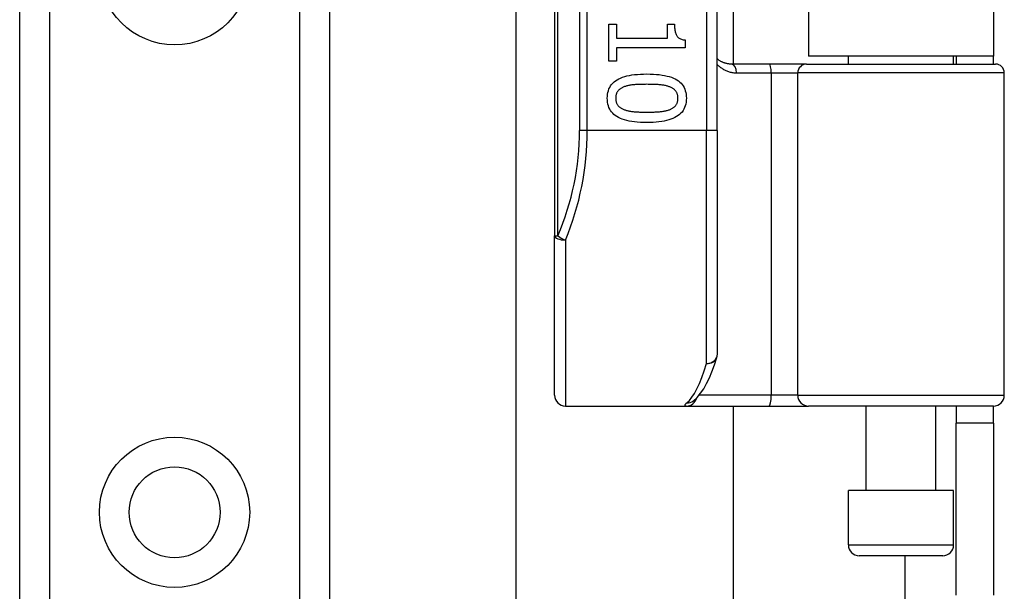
# Model space of a CAD drawing. Header units: inches. Extents: x 7 to 188, y 10 to 101.
# Tile 117 of 154: x 40.78 to 42.57, y 67.94 to 68.98. Entities that reach past the tile are written whole.
import ezdxf

# ---------------------------------------------------------------- set-up
doc = ezdxf.new("R2010")
doc.units = ezdxf.units.IN
doc.header["$MEASUREMENT"] = 0
doc.layers.add('Visible Edges(ANSI)', color=7, linetype='Continuous', lineweight=25)
doc.layers.add('Visible Tangent Edges(ANSI)', color=7, linetype='Continuous', lineweight=25)

msp = doc.modelspace()

# ---------------------------------------------------------------- linework, layer by layer
at = {"layer": 'Visible Edges(ANSI)'}
for p, q in [((40.7806, 27.4048), (40.7806, 72.3497)), ((41.3426, 72.3497), (41.3426, 27.4048)), ((41.7511, 70.4698), (41.7511, 68.5876)), ((42.0463, 68.7787), (42.0463, 70.2787)), ((42.0751, 70.1587), (42.0751, 68.8988)), ((42.2116, 70.1442), (42.2116, 68.9132)), ((42.5476, 70.1442), (42.5476, 68.9132)), ((41.6814, 56.8637), (41.6814, 69.0928)), ((41.8496, 68.9712), (41.8637, 68.9712)), ((41.8496, 68.904), (41.8496, 68.9712)), ((41.8637, 68.9712), (41.8637, 68.9462)), ((41.9561, 68.9712), (41.9687, 68.9712)), ((41.9561, 68.9462), (41.9561, 68.9712)), ((41.8637, 68.9462), (41.9561, 68.9462)), ((41.9879, 68.9428), (41.9879, 68.9285)), ((41.8637, 68.9285), (41.8637, 68.904)), ((41.9879, 68.9285), (41.8637, 68.9285)), ((42.5476, 68.9132), (42.2116, 68.9132)), ((42.2841, 68.8988), (42.2841, 68.9132)), ((42.475, 68.8988), (42.475, 68.9132)), ((42.4796, 68.9132), (42.4796, 68.8988)), ((42.5476, 68.8988), (42.5476, 68.9132)), ((41.8637, 68.904), (41.8496, 68.904)), ((42.1406, 68.8988), (42.0721, 68.8988)), ((42.2081, 68.8988), (42.1406, 68.8988)), ((42.2081, 68.8988), (42.5513, 68.8988)), ((42.5671, 68.2984), (42.5671, 68.8831)), ((42.0463, 68.7787), (42.0463, 68.3725)), ((41.7511, 68.2984), (41.7511, 68.5876)), ((42.0025, 68.2878), (42.0029, 68.2881)), ((41.7708, 68.2787), (41.9902, 68.2787)), ((41.9902, 68.2787), (42.1397, 68.2787)), ((42.0751, 68.2787), (42.0751, 57.6777)), ((42.1397, 68.2787), (42.212, 68.2787)), ((42.5474, 68.2787), (42.212, 68.2787)), ((42.3166, 68.1252), (42.3166, 68.2787)), ((42.4426, 68.1252), (42.4426, 68.2787)), ((42.4796, 68.2787), (42.4796, 68.2477)), ((42.5476, 68.2477), (42.5476, 68.2787)), ((42.4796, 67.9357), (42.4796, 68.2477)), ((42.5476, 68.2477), (42.4796, 68.2477)), ((42.5476, 68.2477), (42.5476, 67.9357)), ((42.475, 68.1252), (42.2841, 68.1252)), ((42.2841, 68.0268), (42.2841, 68.1252)), ((42.475, 68.0268), (42.475, 68.1252)), ((42.4554, 68.0071), (42.3038, 68.0071))]:
    msp.add_line(p, q, dxfattribs=at)
at = {"layer": 'Visible Edges(ANSI)', "flags": 128}
for points in [[(41.9687, 68.9712), (41.9687, 68.9689), (41.9688, 68.9667), (41.9689, 68.9646), (41.9691, 68.9626), (41.9694, 68.9607), (41.9697, 68.9589), (41.97, 68.9572), (41.9705, 68.9557), (41.9709, 68.9542), (41.9715, 68.9528), (41.972, 68.9515), (41.9727, 68.9504), (41.9734, 68.9493), (41.9742, 68.9483), (41.9751, 68.9474), (41.9762, 68.9465), (41.9773, 68.9458), (41.9785, 68.9451), (41.9798, 68.9445), (41.9812, 68.944), (41.9827, 68.9436), (41.9844, 68.9432), (41.9861, 68.943), (41.9879, 68.9428)], [(42.0721, 68.8988), (42.0709, 68.8988), (42.0696, 68.8989), (42.0684, 68.899), (42.0672, 68.8991), (42.066, 68.8993), (42.0648, 68.8995), (42.0637, 68.8997), (42.0625, 68.9), (42.0614, 68.9003), (42.0602, 68.9006), (42.0591, 68.901), (42.058, 68.9014), (42.057, 68.9018), (42.0559, 68.9023), (42.0549, 68.9028), (42.0539, 68.9033), (42.0528, 68.9038), (42.0519, 68.9044), (42.0509, 68.905), (42.0499, 68.9056), (42.049, 68.9063), (42.0481, 68.907), (42.0472, 68.9077), (42.0463, 68.9084)], [(41.8467, 68.8369), (41.8469, 68.8406), (41.8472, 68.8442), (41.8478, 68.8475), (41.8487, 68.8507), (41.8498, 68.8538), (41.8512, 68.8567), (41.8528, 68.8594), (41.8546, 68.8619), (41.8567, 68.8643), (41.859, 68.8665), (41.8616, 68.8685), (41.8644, 68.8704), (41.8675, 68.8721), (41.8708, 68.8736), (41.8744, 68.875), (41.8783, 68.8763), (41.8824, 68.8774), (41.8868, 68.8783), (41.8914, 68.8792), (41.8963, 68.8798), (41.9014, 68.8803), (41.9068, 68.8807), (41.9125, 68.8809), (41.9184, 68.881)], [(41.9184, 68.881), (41.9245, 68.8809), (41.9303, 68.8807), (41.9358, 68.8803), (41.9411, 68.8798), (41.946, 68.8791), (41.9507, 68.8783), (41.9551, 68.8773), (41.9592, 68.8762), (41.9631, 68.875), (41.9667, 68.8735), (41.97, 68.872), (41.973, 68.8702), (41.9757, 68.8684), (41.9782, 68.8663), (41.9805, 68.8641), (41.9826, 68.8617), (41.9843, 68.8592), (41.9859, 68.8565), (41.9872, 68.8537), (41.9883, 68.8506), (41.9891, 68.8474), (41.9897, 68.8441), (41.9901, 68.8406), (41.9902, 68.8369)], [(41.8769, 68.8576), (41.8757, 68.8571), (41.8746, 68.8566), (41.8735, 68.8561), (41.8725, 68.8555), (41.8715, 68.8549), (41.8706, 68.8543), (41.8697, 68.8537), (41.8688, 68.853), (41.868, 68.8523), (41.8673, 68.8515), (41.8665, 68.8507), (41.8659, 68.8499), (41.8653, 68.8491), (41.8647, 68.8482), (41.8642, 68.8472), (41.8637, 68.8463), (41.8633, 68.8452), (41.863, 68.8442), (41.8627, 68.8431), (41.8625, 68.8419), (41.8623, 68.8407), (41.8621, 68.8395), (41.8621, 68.8382), (41.862, 68.8369)], [(41.9184, 68.8623), (41.916, 68.8622), (41.9137, 68.8622), (41.9115, 68.8622), (41.9093, 68.8622), (41.9072, 68.8621), (41.9051, 68.862), (41.9031, 68.862), (41.9012, 68.8619), (41.8993, 68.8618), (41.8976, 68.8616), (41.8958, 68.8615), (41.8942, 68.8614), (41.8926, 68.8612), (41.891, 68.861), (41.8895, 68.8608), (41.8879, 68.8605), (41.8865, 68.8603), (41.885, 68.86), (41.8836, 68.8596), (41.8822, 68.8593), (41.8808, 68.8589), (41.8795, 68.8585), (41.8782, 68.858), (41.8769, 68.8576)], [(41.9604, 68.8575), (41.9592, 68.8579), (41.958, 68.8583), (41.9567, 68.8587), (41.9553, 68.8591), (41.9539, 68.8595), (41.9524, 68.8598), (41.9509, 68.8601), (41.9494, 68.8604), (41.9478, 68.8606), (41.9461, 68.8609), (41.9444, 68.8611), (41.9427, 68.8612), (41.9408, 68.8614), (41.939, 68.8616), (41.9371, 68.8617), (41.9352, 68.8618), (41.9332, 68.8619), (41.9312, 68.862), (41.9292, 68.8621), (41.9271, 68.8621), (41.925, 68.8622), (41.9228, 68.8622), (41.9207, 68.8622), (41.9184, 68.8623)], [(41.9749, 68.8369), (41.9749, 68.8382), (41.9748, 68.8394), (41.9747, 68.8406), (41.9745, 68.8417), (41.9743, 68.8429), (41.974, 68.8439), (41.9737, 68.845), (41.9733, 68.846), (41.9729, 68.8469), (41.9724, 68.8478), (41.9719, 68.8487), (41.9713, 68.8496), (41.9707, 68.8504), (41.97, 68.8512), (41.9693, 68.8519), (41.9685, 68.8527), (41.9676, 68.8534), (41.9668, 68.854), (41.9658, 68.8547), (41.9648, 68.8553), (41.9638, 68.8559), (41.9627, 68.8564), (41.9616, 68.857), (41.9604, 68.8575)], [(41.9185, 68.7929), (41.9125, 68.793), (41.9067, 68.7932), (41.9012, 68.7936), (41.896, 68.7941), (41.8911, 68.7948), (41.8864, 68.7956), (41.882, 68.7966), (41.8779, 68.7977), (41.874, 68.799), (41.8704, 68.8004), (41.8671, 68.802), (41.8641, 68.8037), (41.8613, 68.8056), (41.8588, 68.8076), (41.8565, 68.8098), (41.8544, 68.8122), (41.8526, 68.8147), (41.8511, 68.8174), (41.8497, 68.8202), (41.8487, 68.8232), (41.8478, 68.8264), (41.8472, 68.8297), (41.8469, 68.8332), (41.8467, 68.8369)], [(41.862, 68.8369), (41.8621, 68.8357), (41.8621, 68.8344), (41.8623, 68.8333), (41.8624, 68.8321), (41.8627, 68.831), (41.8629, 68.83), (41.8633, 68.8289), (41.8636, 68.8279), (41.8641, 68.827), (41.8645, 68.8261), (41.8651, 68.8252), (41.8657, 68.8243), (41.8663, 68.8235), (41.867, 68.8227), (41.8677, 68.822), (41.8685, 68.8213), (41.8693, 68.8206), (41.8702, 68.8199), (41.8711, 68.8193), (41.8721, 68.8187), (41.8731, 68.8181), (41.8742, 68.8176), (41.8754, 68.8171), (41.8765, 68.8166)], [(41.9902, 68.8369), (41.9901, 68.8332), (41.9897, 68.8297), (41.9891, 68.8263), (41.9882, 68.8231), (41.9871, 68.8201), (41.9858, 68.8172), (41.9841, 68.8145), (41.9823, 68.812), (41.9802, 68.8097), (41.9778, 68.8075), (41.9752, 68.8054), (41.9724, 68.8036), (41.9693, 68.8019), (41.9659, 68.8003), (41.9623, 68.7989), (41.9584, 68.7976), (41.9543, 68.7965), (41.95, 68.7956), (41.9454, 68.7948), (41.9405, 68.7941), (41.9354, 68.7936), (41.93, 68.7932), (41.9244, 68.793), (41.9185, 68.7929)], [(41.9606, 68.8167), (41.9618, 68.8172), (41.9629, 68.8177), (41.9639, 68.8182), (41.9649, 68.8188), (41.9659, 68.8194), (41.9668, 68.82), (41.9677, 68.8207), (41.9685, 68.8213), (41.9693, 68.822), (41.97, 68.8228), (41.9707, 68.8235), (41.9713, 68.8243), (41.9719, 68.8252), (41.9724, 68.826), (41.9729, 68.827), (41.9733, 68.8279), (41.9737, 68.8289), (41.974, 68.8299), (41.9743, 68.831), (41.9745, 68.8321), (41.9747, 68.8332), (41.9748, 68.8344), (41.9749, 68.8356), (41.9749, 68.8369)], [(41.8765, 68.8166), (41.8777, 68.8161), (41.8789, 68.8157), (41.8802, 68.8153), (41.8815, 68.815), (41.8829, 68.8146), (41.8843, 68.8143), (41.8857, 68.814), (41.8873, 68.8137), (41.8888, 68.8134), (41.8905, 68.8132), (41.8921, 68.813), (41.8939, 68.8128), (41.8956, 68.8126), (41.8975, 68.8124), (41.8993, 68.8123), (41.9013, 68.8122), (41.9032, 68.8121), (41.9053, 68.8119), (41.9074, 68.8119), (41.9095, 68.8118), (41.9117, 68.8117), (41.9139, 68.8117), (41.9162, 68.8117), (41.9185, 68.8117)], [(41.9185, 68.8117), (41.9209, 68.8117), (41.9232, 68.8117), (41.9254, 68.8117), (41.9276, 68.8118), (41.9297, 68.8119), (41.9318, 68.8119), (41.9338, 68.8121), (41.9358, 68.8122), (41.9377, 68.8123), (41.9396, 68.8124), (41.9414, 68.8126), (41.9432, 68.8128), (41.9449, 68.813), (41.9465, 68.8132), (41.9482, 68.8134), (41.9497, 68.8137), (41.9513, 68.814), (41.9527, 68.8143), (41.9542, 68.8147), (41.9556, 68.815), (41.9569, 68.8154), (41.9582, 68.8158), (41.9594, 68.8162), (41.9606, 68.8167)], [(42.0029, 68.2881), (42.0099, 68.2944), (42.016, 68.3018), (42.0217, 68.3101), (42.0269, 68.3194), (42.0319, 68.3297), (42.0366, 68.341), (42.0411, 68.3533), (42.0455, 68.3667)]]:
    msp.add_lwpolyline(points, dxfattribs=at)
at = {"layer": 'Visible Edges(ANSI)'}
msp.add_circle((41.0616, 68.0859), 0.0825, dxfattribs=at)
for centre, radius, start, end in [((42.5513, 68.8831), 0.0157, 0, 90), ((42.0267, 68.3725), 0.0197, 342.9585, 0), ((41.7708, 68.2984), 0.0197, 180, 270), ((42.5474, 68.2984), 0.0197, 270, 0), ((42.3038, 68.0268), 0.0197, 180, 270), ((42.4554, 68.0268), 0.0197, 270, 0)]:
    msp.add_arc(centre, radius, start, end, dxfattribs=at)
at = {"layer": 'Visible Tangent Edges(ANSI)'}
for p, q in [((40.8344, 72.3497), (40.8344, 27.4048)), ((41.2887, 27.4048), (41.2887, 72.3497)), ((41.7568, 68.5876), (41.7568, 70.4698)), ((41.7965, 70.2787), (41.7965, 68.7787)), ((41.8104, 68.7787), (41.8104, 70.2787)), ((42.0267, 70.2787), (42.0267, 68.7787)), ((42.0813, 68.8831), (42.1441, 68.8831)), ((42.1441, 68.8831), (42.1923, 68.8831)), ((42.1441, 68.8831), (42.1441, 68.2984)), ((42.5671, 68.8831), (42.1923, 68.8831)), ((42.1923, 68.2984), (42.1923, 68.8831)), ((41.8104, 68.7787), (41.7965, 68.7787)), ((42.0267, 68.7787), (41.8104, 68.7787)), ((42.0463, 68.7787), (42.0267, 68.7787)), ((42.0267, 68.3558), (42.0267, 68.7787)), ((41.7511, 68.5876), (41.7568, 68.5876)), ((41.7708, 68.5798), (41.7708, 68.2787)), ((42.1441, 68.2984), (42.0134, 68.2984)), ((42.1923, 68.2984), (42.1441, 68.2984)), ((42.1923, 68.2984), (42.5671, 68.2984)), ((42.2841, 68.0268), (42.475, 68.0268)), ((42.3866, 68.0071), (42.3866, 57.9494))]:
    msp.add_line(p, q, dxfattribs=at)
at = {"layer": 'Visible Tangent Edges(ANSI)', "flags": 128}
for points in [[(42.0463, 68.8983), (42.0475, 68.8971), (42.0487, 68.896), (42.0499, 68.8949), (42.0511, 68.8939), (42.0524, 68.8929), (42.0537, 68.8919), (42.055, 68.891), (42.0564, 68.8902), (42.0577, 68.8894), (42.0591, 68.8886), (42.0606, 68.8879), (42.062, 68.8872), (42.0635, 68.8865), (42.065, 68.886), (42.0665, 68.8854), (42.0681, 68.8849), (42.0697, 68.8845), (42.0713, 68.8841), (42.0729, 68.8838), (42.0745, 68.8836), (42.0762, 68.8833), (42.0779, 68.8832), (42.0796, 68.8831), (42.0813, 68.8831)], [(41.9909, 68.2842), (41.9903, 68.2838), (41.9898, 68.2834), (41.9894, 68.283), (41.989, 68.2826), (41.9886, 68.2822), (41.9883, 68.2818), (41.988, 68.2815), (41.9878, 68.2812), (41.9876, 68.2809), (41.9874, 68.2806), (41.9874, 68.2804), (41.9873, 68.2801), (41.9873, 68.2799), (41.9873, 68.2797), (41.9874, 68.2795), (41.9875, 68.2793), (41.9877, 68.2792), (41.9879, 68.2791), (41.9882, 68.279), (41.9885, 68.2789), (41.9889, 68.2788), (41.9893, 68.2788), (41.9897, 68.2787), (41.9902, 68.2787)]]:
    msp.add_lwpolyline(points, dxfattribs=at)
at = {"layer": 'Visible Tangent Edges(ANSI)'}
for centre in [(41.0616, 69.0701), (41.0616, 68.0859)]:
    msp.add_circle(centre, 0.1363, dxfattribs=at)
msp.add_arc((41.3162, 68.7787), 0.4803, 336.5561, 0, dxfattribs=at)
for centre, major_axis, ratio, start_param, end_param in [((42.0721, 68.8831), (0, 0.0157), 0.580671, 4.712389, 6.283185), ((42.1406, 68.8831), (0, 0.0157), 0.225879, 4.712389, 6.283185), ((42.2081, 68.8831), (0, 0.0157), 0.998608, 0, 1.570796), ((41.3301, 68.7787), (0, 0.5), 0.96063, 4.303216, 4.712389), ((41.7708, 68.5876), (-0.0197, 0), 0.39785, 0, 1.570796), ((41.7708, 68.5876), (-0.0181, 0.0078), 0.369668, 0.864875, 1.72975), ((42.0267, 68.3725), (0.0197, 0), 0.845842, 4.712389, 6.283185), ((41.9771, 68.7787), (0, -0.5), 0.185699, 0.148494, 0.562654), ((42.0267, 68.3725), (0.0188, -0.0058), 0.834757, 4.962887, 6.283185), ((42.1397, 68.2984), (0, -0.0197), 0.225879, 0, 1.570796), ((42.212, 68.2984), (0, -0.0197), 0.998608, 4.712389, 6.283185), ((41.9902, 68.2984), (0, -0.0197), 0.985236, 0, 1.320384), ((41.9909, 68.3037), (0.012, -0.0156), 0.971402, 5.610492, 6.283185)]:
    msp.add_ellipse(centre, major_axis=major_axis, ratio=ratio, start_param=start_param, end_param=end_param, dxfattribs=at)

doc.saveas('drawing.dxf')
